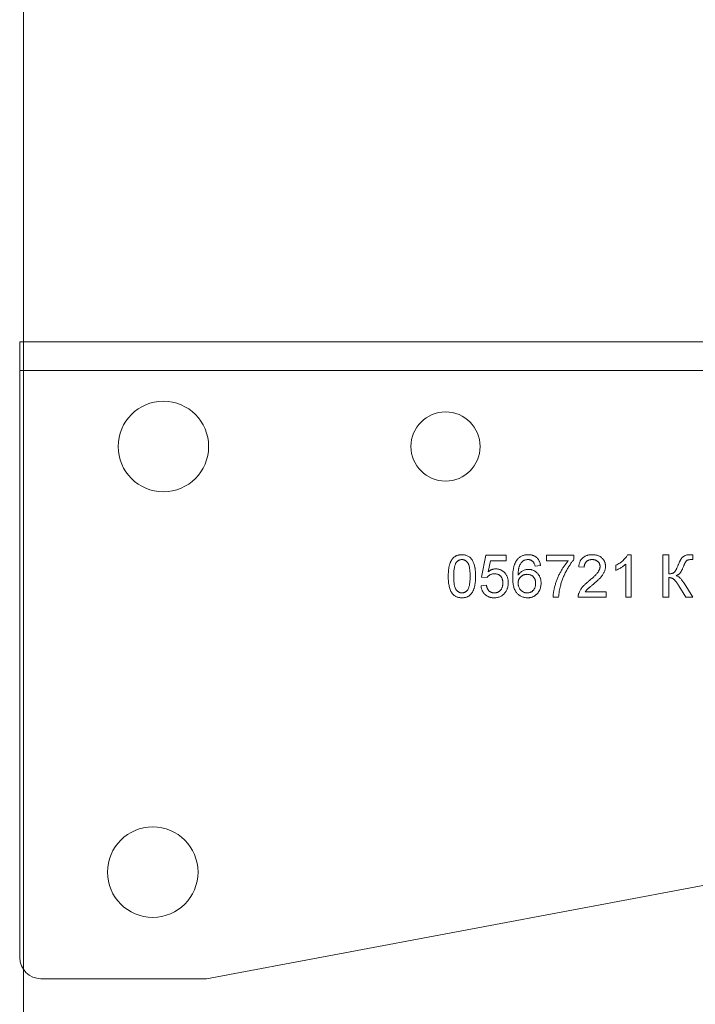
# Model space of a CAD drawing. Header units: millimetres. Extents: x -157 to 1216, y -3 to 919.
# Tile 6 of 9: x 625 to 688, y 667 to 760. Entities that reach past the tile are written whole.
import ezdxf

# ---------------------------------------------------------------- set-up
doc = ezdxf.new("R2010")
doc.units = ezdxf.units.MM

msp = doc.modelspace()

# ---------------------------------------------------------------- linework, layer by layer
at = {"color": 7, "linetype": 'Continuous', "lineweight": 0}
msp.add_line((624.904, 889.968), (624.904, 291.138), dxfattribs=at)
at = {"color": 7, "linetype": 'Continuous', "lineweight": 15}
for p, q in [((864.545, 729.741), (624.545, 729.741)), ((624.545, 727.041), (624.545, 729.741)), ((864.545, 727.041), (624.545, 727.041)), ((624.545, 727.041), (624.545, 671.904)), ((667.929, 707.638), (668.34, 709.689)), ((668.34, 709.689), (670.237, 709.689)), ((670.237, 709.689), (670.237, 709.177)), ((674.032, 709.689), (676.596, 709.689)), ((674.032, 709.177), (674.032, 709.689)), ((676.596, 709.689), (676.596, 709.274)), ((681.65, 709.741), (681.981, 709.741)), ((681.981, 709.741), (681.981, 705.741)), ((684.955, 709.741), (685.519, 709.741)), ((684.955, 705.741), (684.955, 709.741)), ((685.519, 709.741), (685.519, 707.946)), ((687.775, 709.735), (687.775, 709.274)), ((668.759, 709.177), (668.555, 708.141)), ((670.237, 709.177), (668.759, 709.177)), ((673.468, 708.715), (672.955, 708.664)), ((676.083, 709.177), (674.032, 709.177)), ((677.57, 708.561), (677.057, 708.613)), ((680.545, 708.268), (680.545, 708.741)), ((681.468, 705.741), (681.468, 708.858)), ((642.085, 669.904), (847.002, 708.404)), ((667.878, 706.818), (668.391, 706.869)), ((668.442, 707.587), (667.929, 707.638)), ((685.519, 707.587), (685.519, 705.741)), ((687.12, 705.741), (686.453, 706.81)), ((686.956, 707.054), (687.775, 705.741)), ((677.665, 706.254), (679.622, 706.254)), ((679.622, 706.254), (679.622, 705.741)), ((675.16, 705.741), (674.647, 705.741)), ((679.622, 705.741), (677.006, 705.741)), ((681.981, 705.741), (681.468, 705.741)), ((685.519, 705.741), (684.955, 705.741)), ((687.775, 705.741), (687.12, 705.741)), ((626.545, 669.904), (642.085, 669.904))]:
    msp.add_line(p, q, dxfattribs=at)
for centre, radius in [((638.045, 719.904), 4.25), ((664.545, 719.904), 3.25), ((637.045, 679.916), 4.25)]:
    msp.add_circle(centre, radius, dxfattribs=at)
msp.add_arc((626.545, 671.904), 2, 180, 270, dxfattribs=at)
for points, knots in [([(664.801, 707.713), (664.802, 707.771), (664.803, 707.883), (664.809, 708.046), (664.82, 708.202), (664.836, 708.349), (664.856, 708.488), (664.881, 708.619), (664.909, 708.742), (664.943, 708.857), (664.98, 708.965), (665.023, 709.065), (665.07, 709.158), (665.121, 709.245), (665.177, 709.324), (665.236, 709.397), (665.301, 709.463), (665.37, 709.521), (665.443, 709.573), (665.521, 709.618), (665.603, 709.657), (665.691, 709.687), (665.782, 709.711), (665.879, 709.729), (665.979, 709.739), (666.048, 709.74), (666.083, 709.741)], [0, 0, 0, 0, 0.063114, 0.123615, 0.180974, 0.235261, 0.287101, 0.336031, 0.382382, 0.426334, 0.468211, 0.50825, 0.546628, 0.58365, 0.618994, 0.653583, 0.687156, 0.720422, 0.75323, 0.78626, 0.819504, 0.853545, 0.888308, 0.923996, 0.96135, 1, 1, 1, 1]), ([(666.083, 709.741), (666.135, 709.739), (666.235, 709.736), (666.383, 709.712), (666.522, 709.671), (666.652, 709.615), (666.771, 709.544), (666.878, 709.458), (666.971, 709.357), (667.049, 709.241), (667.117, 709.112), (667.177, 708.971), (667.232, 708.816), (667.271, 708.678), (667.298, 708.559), (667.317, 708.461), (667.332, 708.354), (667.343, 708.241), (667.353, 708.12), (667.36, 707.991), (667.364, 707.855), (667.365, 707.762), (667.365, 707.713)], [0, 0, 0, 0, 0.056724, 0.111437, 0.164368, 0.216435, 0.267641, 0.31736, 0.367473, 0.41821, 0.471404, 0.527966, 0.588061, 0.652134, 0.686345, 0.723264, 0.76261, 0.804739, 0.84943, 0.896711, 0.94689, 1, 1, 1, 1]), ([(671.288, 709.286), (671.321, 709.323), (671.384, 709.394), (671.493, 709.487), (671.609, 709.566), (671.734, 709.63), (671.867, 709.679), (672.009, 709.716), (672.158, 709.737), (672.261, 709.739), (672.313, 709.741)], [0, 0, 0, 0, 0.125625, 0.247619, 0.368528, 0.488104, 0.609878, 0.735382, 0.864448, 1, 1, 1, 1]), ([(672.313, 709.741), (672.352, 709.74), (672.429, 709.739), (672.541, 709.726), (672.648, 709.704), (672.75, 709.675), (672.845, 709.636), (672.936, 709.589), (673.022, 709.534), (673.101, 709.469), (673.174, 709.398), (673.239, 709.32), (673.297, 709.235), (673.347, 709.143), (673.389, 709.046), (673.424, 708.942), (673.45, 708.831), (673.462, 708.754), (673.468, 708.715)], [0, 0, 0, 0, 0.068499, 0.134572, 0.198208, 0.259784, 0.319951, 0.379508, 0.438814, 0.498497, 0.558182, 0.617438, 0.677522, 0.737959, 0.80033, 0.86409, 0.930622, 1, 1, 1, 1]), ([(677.057, 708.613), (677.063, 708.657), (677.073, 708.744), (677.098, 708.87), (677.134, 708.987), (677.177, 709.097), (677.23, 709.198), (677.291, 709.292), (677.362, 709.376), (677.441, 709.453), (677.528, 709.521), (677.623, 709.58), (677.725, 709.63), (677.834, 709.671), (677.951, 709.702), (678.074, 709.724), (678.204, 709.738), (678.294, 709.74), (678.34, 709.741)], [0, 0, 0, 0, 0.0706753, 0.1374927, 0.2014728, 0.2628693, 0.3225501, 0.3807373, 0.4382197, 0.4954874, 0.5534837, 0.6113462, 0.6706437, 0.7315869, 0.7941832, 0.8594451, 0.9282076, 1, 1, 1, 1]), ([(678.34, 709.741), (678.386, 709.74), (678.476, 709.738), (678.607, 709.723), (678.731, 709.698), (678.848, 709.664), (678.957, 709.619), (679.059, 709.564), (679.154, 709.5), (679.239, 709.425), (679.317, 709.344), (679.385, 709.257), (679.442, 709.165), (679.49, 709.069), (679.526, 708.967), (679.551, 708.861), (679.568, 708.751), (679.57, 708.675), (679.57, 708.637)], [0, 0, 0, 0, 0.074712, 0.145539, 0.213339, 0.278615, 0.342094, 0.40389, 0.465063, 0.526577, 0.587328, 0.64638, 0.704345, 0.761672, 0.819418, 0.878039, 0.937796, 1, 1, 1, 1]), ([(680.545, 708.741), (680.609, 708.774), (680.735, 708.839), (680.913, 708.951), (681.08, 709.073), (681.232, 709.204), (681.368, 709.338), (681.483, 709.474), (681.579, 709.605), (681.627, 709.697), (681.65, 709.741)], [0, 0, 0, 0, 0.142657, 0.281169, 0.416977, 0.550852, 0.678364, 0.795032, 0.901998, 1, 1, 1, 1]), ([(686.407, 708.785), (686.42, 708.817), (686.445, 708.88), (686.483, 708.97), (686.52, 709.052), (686.553, 709.127), (686.587, 709.194), (686.618, 709.254), (686.649, 709.306), (686.686, 709.367), (686.739, 709.434), (686.812, 709.507), (686.898, 709.572), (686.993, 709.631), (687.098, 709.68), (687.209, 709.715), (687.325, 709.736), (687.404, 709.739), (687.445, 709.741)], [0, 0, 0, 0, 0.0691917, 0.1333205, 0.1919934, 0.2463944, 0.2958202, 0.3398428, 0.3794681, 0.4142227, 0.4794903, 0.5472194, 0.6174284, 0.691625, 0.7676761, 0.8439054, 0.9209156, 1, 1, 1, 1]), ([(687.445, 709.741), (687.469, 709.741), (687.515, 709.741), (687.58, 709.741), (687.635, 709.74), (687.681, 709.739), (687.718, 709.739), (687.745, 709.737), (687.764, 709.738), (687.773, 709.736), (687.775, 709.735)], [0, 0, 0, 0, 0.222629, 0.418639, 0.585628, 0.723583, 0.834924, 0.917235, 0.972945, 1, 1, 1, 1]), ([(665.545, 709.005), (665.526, 708.973), (665.486, 708.906), (665.441, 708.789), (665.401, 708.655), (665.369, 708.503), (665.345, 708.332), (665.326, 708.143), (665.316, 707.935), (665.315, 707.79), (665.314, 707.715)], [0, 0, 0, 0, 0.083888, 0.177154, 0.282514, 0.3994, 0.529491, 0.672802, 0.829536, 1, 1, 1, 1]), ([(666.078, 709.279), (666.051, 709.278), (665.999, 709.277), (665.922, 709.264), (665.85, 709.242), (665.781, 709.212), (665.716, 709.173), (665.654, 709.126), (665.597, 709.069), (665.563, 709.027), (665.545, 709.005)], [0, 0, 0, 0, 0.127665, 0.251739, 0.372753, 0.492147, 0.61407, 0.737197, 0.865607, 1, 1, 1, 1]), ([(666.852, 707.715), (666.852, 707.79), (666.851, 707.935), (666.84, 708.141), (666.824, 708.328), (666.801, 708.495), (666.771, 708.642), (666.735, 708.77), (666.692, 708.878), (666.64, 708.968), (666.583, 709.041), (666.523, 709.105), (666.459, 709.159), (666.39, 709.203), (666.318, 709.238), (666.241, 709.262), (666.161, 709.277), (666.106, 709.278), (666.078, 709.279)], [0, 0, 0, 0, 0.115629, 0.221541, 0.317048, 0.403151, 0.480181, 0.547649, 0.607036, 0.658652, 0.705723, 0.749804, 0.792587, 0.833874, 0.874768, 0.915223, 0.956881, 1, 1, 1, 1]), ([(670.852, 707.613), (670.853, 707.66), (670.853, 707.753), (670.859, 707.89), (670.867, 708.021), (670.879, 708.148), (670.894, 708.27), (670.913, 708.387), (670.935, 708.499), (670.96, 708.606), (670.989, 708.708), (671.022, 708.805), (671.057, 708.898), (671.097, 708.985), (671.139, 709.068), (671.185, 709.146), (671.234, 709.219), (671.27, 709.264), (671.288, 709.286)], [0, 0, 0, 0, 0.080034, 0.157854, 0.232564, 0.304731, 0.374384, 0.441663, 0.506048, 0.568692, 0.628715, 0.687238, 0.743227, 0.797567, 0.850239, 0.901629, 0.951067, 1, 1, 1, 1]), ([(671.843, 709.161), (671.809, 709.133), (671.741, 709.076), (671.651, 708.971), (671.571, 708.849), (671.512, 708.735), (671.47, 708.632), (671.444, 708.544), (671.421, 708.447), (671.401, 708.342), (671.387, 708.227), (671.374, 708.102), (671.367, 707.969), (671.366, 707.876), (671.365, 707.829)], [0, 0, 0, 0, 0.0886089, 0.1818928, 0.2807869, 0.38702, 0.444107, 0.506454, 0.5743964, 0.6476558, 0.7264262, 0.8114582, 0.9027798, 1, 1, 1, 1]), ([(672.279, 709.279), (672.241, 709.278), (672.165, 709.275), (672.053, 709.251), (671.944, 709.215), (671.877, 709.179), (671.843, 709.161)], [0, 0, 0, 0, 0.2525842, 0.4990954, 0.7471187, 1, 1, 1, 1]), ([(672.77, 709.074), (672.753, 709.09), (672.72, 709.123), (672.666, 709.165), (672.609, 709.2), (672.548, 709.229), (672.485, 709.252), (672.419, 709.268), (672.35, 709.277), (672.303, 709.279), (672.279, 709.279)], [0, 0, 0, 0, 0.128545, 0.252818, 0.375212, 0.497113, 0.618546, 0.742222, 0.869458, 1, 1, 1, 1]), ([(672.955, 708.664), (672.944, 708.708), (672.923, 708.791), (672.879, 708.904), (672.831, 708.999), (672.789, 709.05), (672.77, 709.074)], [0, 0, 0, 0, 0.299802, 0.564331, 0.796204, 1, 1, 1, 1]), ([(674.647, 705.741), (674.648, 705.781), (674.651, 705.862), (674.662, 705.988), (674.677, 706.12), (674.698, 706.258), (674.725, 706.402), (674.757, 706.552), (674.795, 706.708), (674.851, 706.925), (674.935, 707.197), (675.056, 707.519), (675.196, 707.835), (675.33, 708.092), (675.444, 708.292), (675.53, 708.437), (675.619, 708.575), (675.709, 708.707), (675.8, 708.833), (675.893, 708.953), (675.986, 709.068), (676.051, 709.141), (676.083, 709.177)], [0, 0, 0, 0, 0.031516, 0.06481, 0.099912, 0.136676, 0.175144, 0.215766, 0.258158, 0.302294, 0.392742, 0.4833, 0.574414, 0.666292, 0.71201, 0.756373, 0.799815, 0.841961, 0.882843, 0.922918, 0.961966, 1, 1, 1, 1]), ([(676.596, 709.274), (676.566, 709.239), (676.504, 709.167), (676.415, 709.052), (676.325, 708.93), (676.236, 708.799), (676.147, 708.66), (676.058, 708.513), (675.969, 708.359), (675.852, 708.142), (675.713, 707.865), (675.568, 707.524), (675.44, 707.179), (675.371, 706.945), (675.337, 706.828)], [0, 0, 0, 0, 0.050273, 0.102792, 0.157615, 0.214634, 0.274064, 0.335948, 0.400322, 0.467079, 0.602073, 0.735748, 0.868203, 1, 1, 1, 1]), ([(678.328, 709.279), (678.301, 709.279), (678.246, 709.277), (678.167, 709.268), (678.091, 709.254), (678.02, 709.233), (677.953, 709.206), (677.89, 709.173), (677.831, 709.135), (677.778, 709.09), (677.73, 709.04), (677.687, 708.985), (677.652, 708.925), (677.623, 708.861), (677.599, 708.793), (677.582, 708.72), (677.573, 708.642), (677.571, 708.588), (677.57, 708.561)], [0, 0, 0, 0, 0.070696, 0.138358, 0.20337, 0.2657, 0.327256, 0.386512, 0.445858, 0.505173, 0.56378, 0.622343, 0.680824, 0.739795, 0.800801, 0.864239, 0.930631, 1, 1, 1, 1]), ([(677.982, 707.237), (678.034, 707.28), (678.133, 707.363), (678.273, 707.487), (678.401, 707.602), (678.514, 707.71), (678.615, 707.81), (678.702, 707.903), (678.777, 707.986), (678.839, 708.065), (678.892, 708.139), (678.936, 708.211), (678.973, 708.283), (679.004, 708.353), (679.028, 708.424), (679.045, 708.494), (679.056, 708.563), (679.057, 708.609), (679.057, 708.632)], [0, 0, 0, 0, 0.11141, 0.214526, 0.309417, 0.396087, 0.474284, 0.544374, 0.60642, 0.660582, 0.709794, 0.756451, 0.800767, 0.843168, 0.884295, 0.923885, 0.962359, 1, 1, 1, 1]), ([(679.057, 708.632), (679.057, 708.654), (679.056, 708.698), (679.045, 708.763), (679.031, 708.825), (679.008, 708.884), (678.98, 708.941), (678.944, 708.994), (678.903, 709.045), (678.856, 709.092), (678.804, 709.137), (678.747, 709.174), (678.687, 709.207), (678.623, 709.234), (678.554, 709.254), (678.482, 709.268), (678.407, 709.277), (678.355, 709.279), (678.328, 709.279)], [0, 0, 0, 0, 0.061762, 0.121174, 0.179421, 0.236843, 0.294322, 0.353191, 0.412721, 0.474522, 0.537057, 0.599591, 0.662367, 0.725246, 0.790316, 0.857724, 0.927232, 1, 1, 1, 1]), ([(679.57, 708.637), (679.569, 708.597), (679.567, 708.518), (679.55, 708.399), (679.52, 708.282), (679.481, 708.165), (679.428, 708.047), (679.36, 707.927), (679.277, 707.804), (679.196, 707.699), (679.121, 707.612), (679.055, 707.54), (678.978, 707.463), (678.894, 707.38), (678.798, 707.292), (678.695, 707.197), (678.581, 707.098), (678.501, 707.03), (678.461, 706.996)], [0, 0, 0, 0, 0.057945, 0.116018, 0.174826, 0.234683, 0.296827, 0.364061, 0.436192, 0.51426, 0.556976, 0.604856, 0.657675, 0.715751, 0.77884, 0.847501, 0.921228, 1, 1, 1, 1]), ([(681.468, 708.858), (681.438, 708.829), (681.377, 708.77), (681.273, 708.686), (681.157, 708.601), (681.031, 708.52), (680.902, 708.443), (680.778, 708.374), (680.66, 708.315), (680.582, 708.283), (680.545, 708.268)], [0, 0, 0, 0, 0.11167, 0.232094, 0.362743, 0.502558, 0.641525, 0.771098, 0.890162, 1, 1, 1, 1]), ([(685.519, 707.946), (685.548, 707.946), (685.605, 707.947), (685.687, 707.954), (685.762, 707.964), (685.831, 707.981), (685.892, 708), (685.947, 708.025), (685.995, 708.054), (686.038, 708.089), (686.077, 708.134), (686.118, 708.189), (686.16, 708.258), (686.206, 708.338), (686.253, 708.432), (686.302, 708.538), (686.355, 708.657), (686.389, 708.741), (686.407, 708.785)], [0, 0, 0, 0, 0.065763, 0.126907, 0.183703, 0.235888, 0.283701, 0.328363, 0.369668, 0.409151, 0.451884, 0.503161, 0.562518, 0.631827, 0.709602, 0.797297, 0.893899, 1, 1, 1, 1]), ([(686.889, 708.626), (686.873, 708.585), (686.841, 708.507), (686.792, 708.397), (686.747, 708.298), (686.704, 708.211), (686.661, 708.136), (686.621, 708.072), (686.583, 708.021), (686.535, 707.968), (686.471, 707.915), (686.389, 707.858), (686.301, 707.807), (686.238, 707.78), (686.207, 707.766)], [0, 0, 0, 0, 0.116488, 0.221782, 0.317222, 0.403175, 0.478534, 0.544355, 0.600676, 0.647513, 0.732884, 0.819398, 0.908641, 1, 1, 1, 1]), ([(687.179, 709.155), (687.168, 709.143), (687.145, 709.118), (687.112, 709.074), (687.077, 709.021), (687.041, 708.959), (687.004, 708.888), (686.967, 708.809), (686.928, 708.721), (686.902, 708.659), (686.889, 708.626)], [0, 0, 0, 0, 0.078568, 0.170002, 0.27408, 0.391916, 0.523114, 0.66791, 0.827016, 1, 1, 1, 1]), ([(687.56, 709.279), (687.52, 709.278), (687.444, 709.275), (687.339, 709.252), (687.249, 709.215), (687.202, 709.174), (687.179, 709.155)], [0, 0, 0, 0, 0.293648, 0.551914, 0.782769, 1, 1, 1, 1]), ([(687.668, 709.277), (687.655, 709.277), (687.631, 709.278), (687.599, 709.278), (687.577, 709.279), (687.564, 709.279), (687.56, 709.279)], [0, 0, 0, 0, 0.370335, 0.659233, 0.874111, 1, 1, 1, 1]), ([(687.775, 709.274), (687.77, 709.274), (687.756, 709.273), (687.733, 709.275), (687.703, 709.275), (687.68, 709.276), (687.668, 709.277)], [0, 0, 0, 0, 0.15663, 0.373057, 0.656581, 1, 1, 1, 1]), ([(665.19, 706.075), (665.158, 706.121), (665.093, 706.215), (665.016, 706.376), (664.948, 706.553), (664.894, 706.749), (664.852, 706.964), (664.822, 707.198), (664.805, 707.449), (664.802, 707.623), (664.801, 707.713)], [0, 0, 0, 0, 0.097421, 0.200886, 0.311172, 0.429798, 0.55774, 0.694715, 0.84213, 1, 1, 1, 1]), ([(665.314, 707.715), (665.314, 707.638), (665.315, 707.491), (665.326, 707.28), (665.343, 707.091), (665.366, 706.922), (665.397, 706.773), (665.435, 706.646), (665.479, 706.538), (665.532, 706.451), (665.591, 706.38), (665.651, 706.319), (665.715, 706.267), (665.782, 706.224), (665.853, 706.191), (665.927, 706.168), (666.004, 706.154), (666.057, 706.152), (666.083, 706.151)], [0, 0, 0, 0, 0.118406, 0.226654, 0.324092, 0.411705, 0.489026, 0.556909, 0.616233, 0.667349, 0.713512, 0.757697, 0.799493, 0.839976, 0.879886, 0.919149, 0.959227, 1, 1, 1, 1]), ([(666.083, 706.151), (666.11, 706.152), (666.162, 706.154), (666.239, 706.167), (666.313, 706.192), (666.384, 706.225), (666.451, 706.267), (666.515, 706.319), (666.576, 706.38), (666.634, 706.452), (666.687, 706.539), (666.731, 706.647), (666.769, 706.775), (666.8, 706.923), (666.823, 707.092), (666.841, 707.281), (666.851, 707.491), (666.852, 707.638), (666.852, 707.715)], [0, 0, 0, 0, 0.040782, 0.08087, 0.120268, 0.160187, 0.20046, 0.242265, 0.286459, 0.332952, 0.384431, 0.443389, 0.511681, 0.58902, 0.676245, 0.773705, 0.881568, 1, 1, 1, 1]), ([(667.365, 707.713), (667.365, 707.657), (667.364, 707.545), (667.358, 707.383), (667.346, 707.229), (667.332, 707.082), (667.31, 706.943), (667.287, 706.812), (667.258, 706.69), (667.224, 706.575), (667.186, 706.468), (667.145, 706.367), (667.099, 706.273), (667.047, 706.187), (666.992, 706.108), (666.932, 706.034), (666.868, 705.968), (666.799, 705.91), (666.726, 705.857), (666.648, 705.812), (666.565, 705.775), (666.478, 705.743), (666.385, 705.719), (666.289, 705.702), (666.188, 705.691), (666.118, 705.69), (666.083, 705.689)], [0, 0, 0, 0, 0.062874, 0.122837, 0.179657, 0.23396, 0.285595, 0.334513, 0.380905, 0.424895, 0.466529, 0.506488, 0.545032, 0.581831, 0.617448, 0.652067, 0.68588, 0.719175, 0.752182, 0.78524, 0.818656, 0.852548, 0.887626, 0.923635, 0.961022, 1, 1, 1, 1]), ([(669.126, 707.946), (669.087, 707.945), (669.01, 707.942), (668.9, 707.924), (668.8, 707.893), (668.711, 707.848), (668.631, 707.794), (668.56, 707.733), (668.495, 707.664), (668.46, 707.613), (668.442, 707.587)], [0, 0, 0, 0, 0.14786, 0.283561, 0.412369, 0.534236, 0.652692, 0.768663, 0.883652, 1, 1, 1, 1]), ([(668.555, 708.141), (668.583, 708.162), (668.639, 708.203), (668.726, 708.258), (668.814, 708.304), (668.902, 708.342), (668.992, 708.371), (669.083, 708.392), (669.175, 708.405), (669.237, 708.407), (669.268, 708.407)], [0, 0, 0, 0, 0.1367294, 0.2685149, 0.3955294, 0.52, 0.6404965, 0.7612361, 0.8801067, 1, 1, 1, 1]), ([(669.929, 707.082), (669.929, 707.115), (669.928, 707.178), (669.918, 707.271), (669.902, 707.358), (669.881, 707.44), (669.851, 707.516), (669.817, 707.588), (669.775, 707.654), (669.728, 707.715), (669.674, 707.77), (669.613, 707.816), (669.547, 707.857), (669.475, 707.89), (669.396, 707.914), (669.312, 707.933), (669.221, 707.943), (669.158, 707.945), (669.126, 707.946)], [0, 0, 0, 0, 0.072866, 0.141887, 0.207453, 0.270438, 0.331641, 0.390108, 0.448069, 0.505503, 0.562488, 0.619084, 0.676416, 0.735452, 0.796241, 0.860406, 0.928305, 1, 1, 1, 1]), ([(669.268, 708.407), (669.309, 708.406), (669.388, 708.404), (669.505, 708.387), (669.617, 708.358), (669.725, 708.319), (669.827, 708.267), (669.925, 708.204), (670.017, 708.13), (670.104, 708.046), (670.183, 707.952), (670.253, 707.852), (670.311, 707.744), (670.359, 707.63), (670.396, 707.51), (670.424, 707.383), (670.439, 707.25), (670.441, 707.159), (670.442, 707.113)], [0, 0, 0, 0, 0.061997, 0.122088, 0.181375, 0.239508, 0.297836, 0.35688, 0.417282, 0.47964, 0.5425, 0.604962, 0.666991, 0.730216, 0.794173, 0.860458, 0.928578, 1, 1, 1, 1]), ([(671.365, 707.829), (671.395, 707.871), (671.455, 707.954), (671.559, 708.063), (671.673, 708.155), (671.797, 708.229), (671.927, 708.286), (672.061, 708.326), (672.198, 708.352), (672.291, 708.355), (672.337, 708.356)], [0, 0, 0, 0, 0.13549, 0.265229, 0.390778, 0.51542, 0.638317, 0.759642, 0.878902, 1, 1, 1, 1]), ([(672.195, 707.895), (672.167, 707.894), (672.111, 707.893), (672.029, 707.881), (671.95, 707.864), (671.874, 707.839), (671.802, 707.807), (671.733, 707.767), (671.668, 707.72), (671.606, 707.667), (671.549, 707.608), (671.499, 707.545), (671.459, 707.476), (671.423, 707.403), (671.397, 707.326), (671.379, 707.244), (671.368, 707.158), (671.366, 707.099), (671.365, 707.068)], [0, 0, 0, 0, 0.064812, 0.127718, 0.189086, 0.249562, 0.309738, 0.370215, 0.431085, 0.493911, 0.55657, 0.617553, 0.678119, 0.739063, 0.801665, 0.864956, 0.93089, 1, 1, 1, 1]), ([(673.006, 707.042), (673.006, 707.074), (673.005, 707.137), (672.994, 707.228), (672.978, 707.315), (672.953, 707.396), (672.923, 707.472), (672.885, 707.542), (672.841, 707.608), (672.789, 707.667), (672.733, 707.721), (672.67, 707.768), (672.604, 707.807), (672.532, 707.839), (672.454, 707.864), (672.372, 707.881), (672.285, 707.893), (672.226, 707.894), (672.195, 707.895)], [0, 0, 0, 0, 0.072229, 0.141252, 0.207439, 0.270245, 0.331238, 0.391254, 0.450152, 0.509008, 0.567734, 0.625726, 0.683708, 0.742407, 0.803094, 0.865865, 0.931379, 1, 1, 1, 1]), ([(672.337, 708.356), (672.377, 708.355), (672.457, 708.353), (672.573, 708.336), (672.685, 708.306), (672.793, 708.268), (672.895, 708.215), (672.994, 708.154), (673.087, 708.079), (673.175, 707.995), (673.256, 707.902), (673.327, 707.801), (673.386, 707.693), (673.435, 707.579), (673.472, 707.458), (673.5, 707.331), (673.516, 707.197), (673.518, 707.105), (673.519, 707.058)], [0, 0, 0, 0, 0.061347, 0.121203, 0.179863, 0.238152, 0.296252, 0.35519, 0.415676, 0.478379, 0.541524, 0.603977, 0.666513, 0.729491, 0.79371, 0.859736, 0.928449, 1, 1, 1, 1]), ([(686.207, 707.766), (686.238, 707.756), (686.304, 707.734), (686.399, 707.683), (686.494, 707.616), (686.588, 707.535), (686.681, 707.437), (686.774, 707.324), (686.867, 707.195), (686.926, 707.102), (686.956, 707.054)], [0, 0, 0, 0, 0.095262, 0.196369, 0.305363, 0.422601, 0.549744, 0.688719, 0.838621, 1, 1, 1, 1]), ([(669.121, 705.689), (669.078, 705.69), (668.994, 705.692), (668.87, 705.707), (668.753, 705.731), (668.642, 705.764), (668.536, 705.807), (668.437, 705.862), (668.344, 705.924), (668.257, 705.996), (668.179, 706.077), (668.108, 706.164), (668.047, 706.258), (667.995, 706.358), (667.951, 706.463), (667.918, 706.576), (667.892, 706.694), (667.883, 706.776), (667.878, 706.818)], [0, 0, 0, 0, 0.069298, 0.135561, 0.199671, 0.261716, 0.322662, 0.382907, 0.443032, 0.503501, 0.563724, 0.62398, 0.683629, 0.743848, 0.805192, 0.867649, 0.932778, 1, 1, 1, 1]), ([(668.391, 706.869), (668.396, 706.84), (668.406, 706.784), (668.425, 706.702), (668.449, 706.627), (668.477, 706.556), (668.509, 706.492), (668.545, 706.432), (668.586, 706.379), (668.63, 706.331), (668.678, 706.288), (668.731, 706.252), (668.787, 706.22), (668.847, 706.195), (668.912, 706.176), (668.979, 706.161), (669.05, 706.153), (669.099, 706.152), (669.124, 706.151)], [0, 0, 0, 0, 0.077361, 0.15048, 0.219977, 0.286681, 0.349678, 0.41068, 0.469427, 0.526756, 0.583142, 0.638824, 0.695263, 0.752696, 0.810849, 0.871356, 0.934436, 1, 1, 1, 1]), ([(669.124, 706.151), (669.154, 706.152), (669.214, 706.153), (669.301, 706.165), (669.383, 706.185), (669.46, 706.214), (669.532, 706.248), (669.598, 706.294), (669.66, 706.345), (669.716, 706.405), (669.766, 706.471), (669.81, 706.543), (669.847, 706.621), (669.877, 706.703), (669.9, 706.79), (669.917, 706.883), (669.928, 706.981), (669.929, 707.048), (669.929, 707.082)], [0, 0, 0, 0, 0.065801, 0.128677, 0.188676, 0.247598, 0.304849, 0.361786, 0.419523, 0.478682, 0.53877, 0.598799, 0.660184, 0.722952, 0.787993, 0.855404, 0.926153, 1, 1, 1, 1]), ([(670.442, 707.113), (670.441, 707.068), (670.439, 706.98), (670.425, 706.851), (670.4, 706.727), (670.368, 706.607), (670.324, 706.492), (670.271, 706.381), (670.21, 706.274), (670.161, 706.208), (670.136, 706.175)], [0, 0, 0, 0, 0.132462, 0.26165, 0.387547, 0.510782, 0.632675, 0.75466, 0.876523, 1, 1, 1, 1]), ([(672.255, 705.689), (672.204, 705.691), (672.105, 705.694), (671.96, 705.715), (671.822, 705.75), (671.691, 705.799), (671.567, 705.862), (671.451, 705.94), (671.342, 706.031), (671.24, 706.137), (671.147, 706.259), (671.068, 706.4), (671.001, 706.558), (670.946, 706.734), (670.904, 706.929), (670.874, 707.141), (670.856, 707.371), (670.854, 707.531), (670.852, 707.613)], [0, 0, 0, 0, 0.056157, 0.110133, 0.162537, 0.213912, 0.265146, 0.31651, 0.369179, 0.423123, 0.479276, 0.538691, 0.601978, 0.670125, 0.74365, 0.82281, 0.908261, 1, 1, 1, 1]), ([(671.365, 707.068), (671.367, 707.028), (671.369, 706.948), (671.391, 706.83), (671.427, 706.715), (671.475, 706.603), (671.535, 706.5), (671.606, 706.408), (671.687, 706.329), (671.777, 706.264), (671.876, 706.213), (671.983, 706.177), (672.097, 706.155), (672.175, 706.152), (672.215, 706.151)], [0, 0, 0, 0, 0.0861768, 0.1712223, 0.2575725, 0.34515, 0.4315079, 0.5136439, 0.593539, 0.672806, 0.7520584, 0.8314933, 0.9138232, 1, 1, 1, 1]), ([(672.215, 706.151), (672.244, 706.152), (672.3, 706.153), (672.382, 706.165), (672.46, 706.183), (672.534, 706.21), (672.603, 706.244), (672.669, 706.285), (672.73, 706.334), (672.787, 706.39), (672.838, 706.452), (672.883, 706.521), (672.923, 706.594), (672.952, 706.674), (672.976, 706.758), (672.994, 706.848), (673.005, 706.943), (673.006, 707.009), (673.006, 707.042)], [0, 0, 0, 0, 0.063965, 0.124854, 0.184383, 0.242748, 0.2999, 0.357059, 0.415719, 0.475258, 0.535508, 0.596291, 0.657728, 0.721052, 0.786261, 0.853834, 0.925318, 1, 1, 1, 1]), ([(673.519, 707.058), (673.517, 706.996), (673.513, 706.874), (673.481, 706.694), (673.431, 706.521), (673.37, 706.384), (673.314, 706.279), (673.266, 706.206), (673.215, 706.136), (673.162, 706.071), (673.103, 706.012), (673.041, 705.956), (672.974, 705.907), (672.905, 705.861), (672.832, 705.821), (672.757, 705.786), (672.679, 705.755), (672.599, 705.732), (672.516, 705.712), (672.431, 705.699), (672.344, 705.691), (672.285, 705.69), (672.255, 705.689)], [0, 0, 0, 0, 0.088899, 0.17544, 0.261633, 0.34801, 0.390819, 0.432814, 0.473776, 0.514166, 0.554107, 0.594121, 0.63362, 0.673585, 0.71348, 0.75336, 0.792891, 0.833007, 0.873643, 0.914893, 0.95695, 1, 1, 1, 1]), ([(675.337, 706.828), (675.315, 706.744), (675.27, 706.572), (675.221, 706.305), (675.183, 706.027), (675.168, 705.837), (675.16, 705.741)], [0, 0, 0, 0, 0.237217, 0.482586, 0.736847, 1, 1, 1, 1]), ([(677.06, 706.096), (677.077, 706.143), (677.111, 706.239), (677.181, 706.376), (677.264, 706.513), (677.344, 706.625), (677.417, 706.714), (677.479, 706.783), (677.547, 706.855), (677.622, 706.928), (677.703, 707.003), (677.789, 707.08), (677.883, 707.158), (677.949, 707.21), (677.982, 707.237)], [0, 0, 0, 0, 0.100388, 0.204407, 0.310686, 0.422157, 0.480685, 0.543238, 0.6095, 0.679555, 0.753841, 0.831641, 0.913813, 1, 1, 1, 1]), ([(678.461, 706.996), (678.426, 706.967), (678.359, 706.913), (678.264, 706.834), (678.179, 706.761), (678.101, 706.698), (678.035, 706.64), (677.977, 706.591), (677.929, 706.548), (677.857, 706.482), (677.765, 706.388), (677.697, 706.297), (677.665, 706.254)], [0, 0, 0, 0, 0.1242, 0.23683, 0.339495, 0.431254, 0.511455, 0.581223, 0.640495, 0.688308, 0.850333, 1, 1, 1, 1]), ([(686.453, 706.81), (686.43, 706.846), (686.387, 706.915), (686.323, 707.012), (686.262, 707.102), (686.204, 707.184), (686.148, 707.255), (686.095, 707.319), (686.045, 707.374), (685.997, 707.421), (685.949, 707.461), (685.897, 707.495), (685.842, 707.523), (685.784, 707.546), (685.723, 707.565), (685.658, 707.577), (685.59, 707.586), (685.543, 707.587), (685.519, 707.587)], [0, 0, 0, 0, 0.098866, 0.190067, 0.27468, 0.352584, 0.42386, 0.488212, 0.546161, 0.597445, 0.645389, 0.693243, 0.741053, 0.789576, 0.839214, 0.890829, 0.944331, 1, 1, 1, 1]), ([(666.083, 705.689), (666.037, 705.691), (665.947, 705.693), (665.815, 705.711), (665.691, 705.742), (665.575, 705.783), (665.467, 705.838), (665.366, 705.905), (665.272, 705.983), (665.217, 706.044), (665.19, 706.075)], [0, 0, 0, 0, 0.137903, 0.268873, 0.395178, 0.517089, 0.636743, 0.756222, 0.876628, 1, 1, 1, 1]), ([(670.136, 706.175), (670.105, 706.136), (670.043, 706.06), (669.936, 705.961), (669.821, 705.877), (669.697, 705.809), (669.565, 705.754), (669.424, 705.717), (669.275, 705.693), (669.173, 705.691), (669.121, 705.689)], [0, 0, 0, 0, 0.127893, 0.251579, 0.372793, 0.492778, 0.61359, 0.737809, 0.86618, 1, 1, 1, 1]), ([(677.006, 705.741), (677.006, 705.771), (677.006, 705.832), (677.016, 705.922), (677.032, 706.011), (677.051, 706.068), (677.06, 706.096)], [0, 0, 0, 0, 0.252643, 0.50444, 0.750407, 1, 1, 1, 1])]:
    msp.add_open_spline(points, degree=3, knots=knots, dxfattribs=at)

doc.saveas('drawing.dxf')
